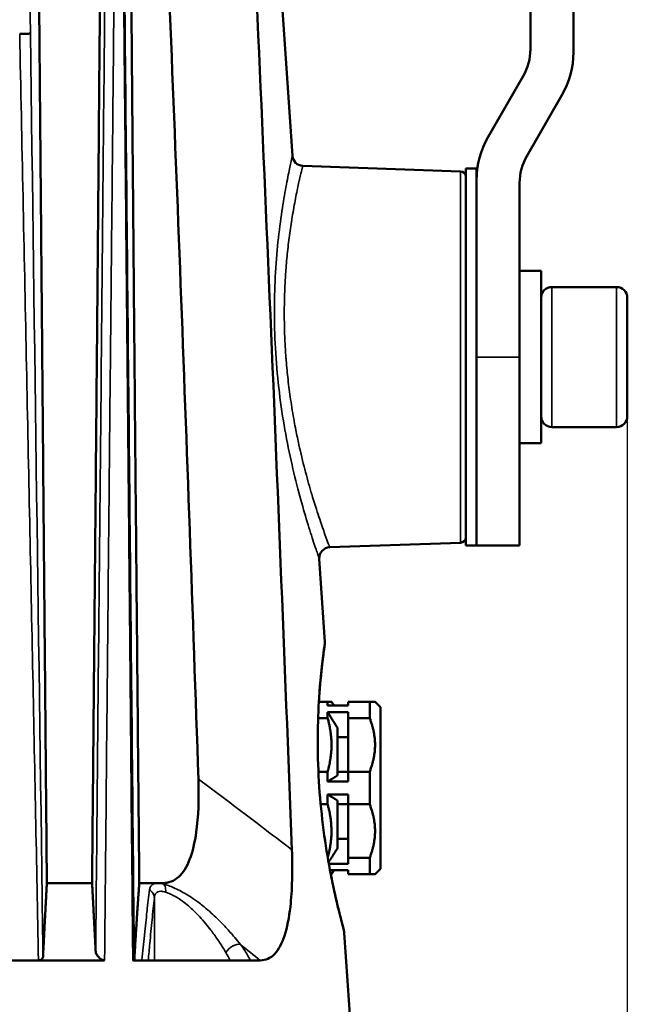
# Model space of a CAD drawing. Header units: millimetres. Extents: x 30 to 1646, y 30 to 1265.
# Tile 53 of 137: x 749 to 805, y 537 to 629. Entities that reach past the tile are written whole.
import ezdxf

# ---------------------------------------------------------------- set-up
doc = ezdxf.new("R2010")
doc.units = ezdxf.units.MM
doc.header["$LTSCALE"] = 6
for name, color, linetype, lineweight in [('Dimension (ISO)', 7, 'Continuous', 25), ('Visible (ISO)', 7, 'Continuous', 50), ('Visible Narrow (ISO)', 7, 'Continuous', 35)]:
    doc.layers.add(name, color=color, linetype=linetype, lineweight=lineweight)
doc.styles.add('Note Text (ANSI)', font='tahoma.ttf')
doc.dimstyles.new('Default (ISO)', dxfattribs={"dimscale": 6, "dimtxt": 1, "dimasz": 2.5, "dimexe": 3.175, "dimexo": 0, "dimgap": 0.762, "dimtad": 1, "dimrnd": 1e-08, "dimzin": 0, "dimdsep": 46, "dimtxsty": 'Note Text (ANSI)', "dimcen": 0.09, "dimdle": 10, "dimclrd": 1, "dimclre": 1, "dimclrt": 1, "dimazin": 0, "dimtfac": 3.5052, "dimtmove": 0, "dimatfit": 3, "dimfxl": 1, "dimtolj": 1, "dimtzin": 0, "dimlwd": -1, "dimlwe": -1, "dimarcsym": 0})

# ---------------------------------------------------------------- blocks, each defined once
blk = doc.blocks.new('*D15')
at = {"layer": 'Defpoints', "color": 0, "transparency": 16777216}
for p in [(607.17, 597.376), (805.17, 591.876), (805.17, 368.396)]:
    blk.add_point(p, dxfattribs=at)
at = {"layer": 'Dimension (ISO)', "color": 1, "transparency": 16777216}
for p, q in [((607.17, 597.376), (607.17, 349.346)), ((805.17, 591.876), (805.17, 349.346)), ((622.17, 368.396), (790.17, 368.396))]:
    blk.add_line(p, q, dxfattribs=at)
for points in [[(622.17, 370.896), (622.17, 365.896), (607.17, 368.396)], [(790.17, 370.896), (790.17, 365.896), (805.17, 368.396)]]:
    blk.add_solid(points, dxfattribs=at)
at = {"layer": 'Dimension (ISO)', "color": 1, "transparency": 16777216, "insert": (666.987, 380.817), "char_height": 6, "attachment_point": 1, "style": 'Note Text (ANSI)'}
blk.add_mtext('\\A1;198.00 mm [7.795 in]', dxfattribs=at)

msp = doc.modelspace()

# ---------------------------------------------------------------- linework, layer by layer
at = {"layer": 'Visible (ISO)'}
for p, q in [((769.1703, 689.3757), (774.0738, 616.0575)), ((796.1703, 625.9455), (796.1703, 654.0636)), ((800.1703, 625.6796), (800.1703, 654.0636)), ((792.2421, 617.8019), (795.5004, 623.4455)), ((799.0985, 621.6796), (795.8402, 616.036)), ((789.6878, 614.6132), (775.0366, 615.1249)), ((790.1703, 579.8757), (790.1703, 614.8757)), ((791.1703, 614.8757), (790.1703, 614.8757)), ((791.1703, 614.8757), (791.1703, 613.8019)), ((791.1703, 597.3757), (791.1703, 613.8019)), ((795.1703, 597.3757), (795.1703, 613.536)), ((797.1703, 605.3757), (795.1703, 605.3757)), ((797.1703, 605.3757), (797.1703, 589.3757)), ((798.1703, 603.8757), (804.1703, 603.8757)), ((805.1703, 602.8757), (805.1703, 591.8757)), ((791.1703, 579.8757), (791.1703, 597.3757)), ((791.1703, 597.3757), (791.1703, 579.8757)), ((795.1703, 597.3757), (795.1703, 579.8757)), ((798.1703, 590.8757), (804.1703, 590.8757)), ((797.1703, 589.3757), (795.1703, 589.3757)), ((758.8735, 582.3757), (758.8736, 582.3757)), ((789.6878, 580.1383), (777.5385, 579.714)), ((791.1703, 579.8757), (790.1703, 579.8757)), ((795.1703, 579.8757), (791.1703, 579.8757)), ((776.5757, 578.6479), (777.091, 570.9425)), ((776.5365, 565.3758), (777.3476, 565.3758)), ((777.3476, 565.3758), (777.3476, 565.0187)), ((777.3476, 565.0187), (779.2506, 565.0187)), ((777.9574, 565.0187), (777.7034, 565.3757)), ((779.2506, 565.0187), (779.2506, 565.3758)), ((779.2506, 565.3758), (781.2506, 565.3758)), ((781.2506, 565.3758), (781.2506, 563.8633)), ((782.2506, 564.8757), (781.7506, 565.3757)), ((782.2506, 564.8757), (782.2506, 549.8757)), ((779.2506, 564.4187), (777.3476, 564.4187)), ((777.3476, 564.4187), (777.3476, 563.8633)), ((779.2506, 563.8633), (779.2506, 564.4187)), ((777.3476, 563.8633), (776.4651, 563.8633)), ((778.2506, 562.9766), (778.2506, 558.5364)), ((779.2506, 558.8885), (779.2506, 563.8633)), ((781.2506, 563.8633), (779.2506, 563.8633)), ((778.2506, 562.1031), (779.2506, 562.1031)), ((779.2506, 562.1029), (778.2506, 562.1029)), ((776.4905, 558.8885), (777.3476, 558.8885)), ((777.3476, 558.8885), (777.3476, 557.976)), ((779.2506, 558.8759), (778.2506, 558.8759)), ((779.2506, 558.8885), (781.2506, 558.8885)), ((779.2506, 557.976), (779.2506, 558.8885)), ((781.2506, 558.8885), (781.2506, 555.8634)), ((777.3476, 557.976), (779.2506, 557.976)), ((779.2506, 556.776), (777.3476, 556.776)), ((777.3476, 556.776), (777.3476, 555.8634)), ((779.2506, 555.8634), (779.2506, 556.776)), ((777.3476, 555.8634), (776.7005, 555.8634)), ((778.2506, 556.2154), (778.2506, 551.7751)), ((778.2506, 555.8759), (779.2506, 555.8759)), ((779.2506, 555.8756), (778.2506, 555.8756)), ((779.2506, 555.8634), (779.2506, 550.8884)), ((781.2506, 555.8634), (779.2506, 555.8634)), ((779.2506, 552.6486), (778.2506, 552.6486)), ((777.3476, 550.8446), (777.3476, 550.8446)), ((777.4592, 550.333), (779.2506, 550.333)), ((779.2506, 550.333), (779.2506, 550.8884)), ((779.2506, 550.8884), (781.2506, 550.8884)), ((781.2506, 550.8884), (781.2506, 549.3758)), ((779.2506, 549.733), (777.5701, 549.733)), ((777.9576, 549.733), (777.7034, 549.3757)), ((777.9574, 549.7328), (779.2506, 549.7328)), ((779.2506, 549.3758), (779.2506, 549.733)), ((779.2506, 549.3758), (779.2506, 549.3757)), ((781.2506, 549.3758), (779.2506, 549.3758)), ((779.2506, 549.3757), (781.2506, 549.3757)), ((782.2506, 549.8757), (781.7506, 549.3757)), ((755.477, 548.5489), (751.2789, 548.5489)), ((761.5692, 548.5489), (759.8604, 548.5489)), ((761.5692, 548.5489), (762.0205, 548.5489)), ((778.8967, 543.9425), (779.6034, 533.3757)), ((756.6371, 541.3757), (750.503, 541.3757)), ((759.2537, 541.3757), (760.1056, 541.3757)), ((760.1056, 541.3757), (770.1513, 541.3757)), ((770.1578, 541.3757), (770.1513, 541.3757)), ((771.0942, 541.3757), (770.1578, 541.3757))]:
    msp.add_line(p, q, dxfattribs=at)
for centre, radius, start, end in [((791.1703, 625.9455), 5, 330, 0), ((792.1703, 625.6796), 8, 330, 0), ((799.1703, 613.8019), 8, 150, 180), ((775.0715, 616.1242), 1, 183.830085, 268.00123), ((800.1703, 613.536), 5, 150, 180), ((789.6703, 614.1135), 0.5, 0, 87.999938), ((798.1703, 602.8757), 1, 90, 180), ((804.1703, 602.8757), 1, 0, 90), ((798.1703, 591.8757), 1, 180, 270), ((804.1703, 591.8757), 1, 270, 0), ((789.6703, 580.638), 0.5, 272.000062, 0), ((777.5734, 578.7147), 1, 92.000297, 183.822815), ((776.0932, 570.8757), 1, 351.504131, 3.818309), ((777.8989, 543.8758), 1, 3.823331, 15.482044)]:
    msp.add_arc(centre, radius, start, end, dxfattribs=at)
for centre, major_axis, start_param, end_param in [((718.5593, 64.6342), (-8.6765, 1091.6395), 5.1743222, 5.284238), ((717.4879, 199.9329), (-7.2215, 908.5755), 5.1172262, 5.2286814)]:
    msp.add_ellipse(centre, major_axis=major_axis, ratio=0.0607179, start_param=start_param, end_param=end_param, dxfattribs=at)
for points, weights in [([(751.2789, 548.5489), (750.7406, 609.3198), (750.3367, 656.8925)], [1.00069031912, 1.00582890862, 1.00198025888]), ([(755.477, 548.5489), (756.0779, 612.9078), (756.4235, 656.8925)], [1.00062987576, 1.00590608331, 1.00095054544]), ([(759.8604, 548.5489), (759.2288, 615.6768), (758.9127, 656.8925)], [1.00120402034, 1.01092957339, 1.00205149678]), ([(777.3476, 565.3758), (777.7034, 565.3758), (777.7034, 565.3757)], [1.17861380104, 1.21544286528, 1.21544548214]), ([(781.2506, 565.3758), (781.7506, 565.3758), (781.7506, 565.3757)], [1.18181818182, 1.21874737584, 1.21874999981]), ([(778.2506, 562.9766), (777.8469, 563.6395), (777.3476, 564.4187)], [1.2419722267, 1.18133473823, 1.11405820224]), ([(777.3476, 558.8885), (778.0382, 561.3759), (777.3476, 563.8633)], [1.17861380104, 1.25227716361, 1.17861380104]), ([(781.2506, 558.8885), (782.2212, 561.3759), (781.2506, 563.8633)], [1.18181818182, 1.25568181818, 1.18181818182]), ([(777.3476, 557.976), (777.8469, 558.2788), (778.2506, 558.5364)], [1.11405820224, 1.18133473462, 1.24197222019]), ([(778.2506, 556.2154), (777.8469, 556.4731), (777.3476, 556.776)], [1.2419722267, 1.18133473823, 1.11405820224]), ([(777.3562, 550.9194), (778.0344, 553.3897), (777.3476, 555.8634)], [1.17947375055, 1.25184464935, 1.17861380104]), ([(781.2506, 550.8884), (782.2212, 553.3759), (781.2506, 555.8634)], [1.18181818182, 1.25568181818, 1.18181818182]), ([(777.4348, 550.4693), (777.8822, 551.1702), (778.2506, 551.7751)], [1.12524505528, 1.18639703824, 1.24197222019]), ([(777.6387, 549.3757), (777.7673, 549.3757), (777.6387, 549.3758)], [1.20858168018, 1.22230989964, 1.20858044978]), ([(781.2506, 549.3757), (782.2212, 549.3757), (781.2506, 549.3758)], [1.18181818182, 1.25568181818, 1.18181818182]), ([(750.9253, 541.7153), (751.1115, 545.4939), (751.2789, 548.5489)], [1.01402824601, 1.0558286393, 1.09222553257]), ([(755.477, 548.5489), (755.6349, 545.6838), (755.8129, 542.156)], [1.08958308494, 1.05640889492, 1.01825846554]), ([(759.4031, 541.5015), (759.6433, 545.5974), (759.8604, 548.5489)], [1.01092327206, 1.05290696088, 1.08536559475])]:
    msp.add_rational_spline(points, weights, degree=2, dxfattribs=at)
for points, knots in [([(748.7569, 627.3768), (748.8746, 627.3776), (748.9962, 627.3787), (749.1179, 627.3804), (749.2396, 627.3821), (749.3607, 627.3843), (749.4531, 627.3864), (749.5455, 627.3885), (749.6133, 627.3906), (749.6652, 627.3925), (749.7171, 627.3945), (749.7503, 627.3963), (749.7551, 627.398)], [0, 0, 0, 0, 0.25, 0.25, 0.25, 0.5, 0.5, 0.5, 0.75, 0.75, 0.75, 0.99999818, 0.99999818, 0.99999818, 0.99999818]), ([(777.0822, 570.7279), (777.0822, 570.7279), (777.0821, 570.7274), (777.0815, 570.723), (777.0802, 570.7137), (777.0724, 570.6596), (777.0607, 570.578), (777.0035, 570.1699), (776.9317, 569.6495), (776.7655, 568.2171), (776.6698, 567.2866), (776.5139, 565.1415), (776.4526, 563.9017), (776.415, 561.2978), (776.4372, 559.9044), (776.5783, 557.1539), (776.6962, 555.7635), (777.0039, 553.1142), (777.1972, 551.8242), (777.6112, 549.4603), (777.8371, 548.3649), (778.2529, 546.5074), (778.4462, 545.7314), (778.7304, 544.6268), (778.8246, 544.2826), (778.8569, 544.1636), (778.8595, 544.1542), (778.862, 544.1451), (778.8626, 544.1428), (778.8626, 544.1428)], [0.0434964, 0.0434964, 0.0434964, 0.0434964, 0.0562924, 0.0562924, 0.1162619, 0.1162619, 0.2965227, 0.2965227, 0.7298657, 0.7298657, 1.1635293, 1.1635293, 1.5933262, 1.5933262, 2.0128015, 2.0128015, 2.4223068, 2.4223068, 2.8344936, 2.8344936, 3.2593517, 3.2593517, 3.6950101, 3.6950101, 4.1285785, 4.1285785, 4.1806861, 4.1806861, 4.2101439, 4.2101439, 4.2101439, 4.2101439]), ([(777.0822, 570.7279), (777.0822, 570.7279), (777.0822, 570.7276), (777.0817, 570.7244), (777.0806, 570.7168), (777.0742, 570.6724), (777.0647, 570.6056), (777.0141, 570.2463), (776.9458, 569.7562), (776.7829, 568.3784), (776.6869, 567.4707), (776.5816, 566.0829), (776.5579, 565.7366), (776.5365, 565.3758)], [0.0448132, 0.0448132, 0.0448132, 0.0448132, 0.0545427, 0.0545427, 0.1088211, 0.1088211, 0.2719144, 0.2719144, 0.7029506, 0.7029506, 1.1371143, 1.1371143, 1.2721811, 1.2721811, 1.2721811, 1.2721811]), ([(762.0205, 548.5488), (762.2928, 548.5488), (762.5559, 548.5926), (763.0631, 548.7837), (763.3033, 548.9318), (763.9366, 549.5087), (764.2696, 550.0516), (764.8196, 551.4683), (765.0162, 552.3362), (765.348, 554.6906), (765.4122, 556.3657), (765.3502, 558.1956)], [-1.6137402, -1.6137402, -1.6137402, -1.6137402, -1.4343279, -1.4343279, -1.2512651, -1.2512651, -0.9140342, -0.9140342, -0.5516736, -0.5516736, -0.000149, -0.000149, -0.000149, -0.000149]), ([(771.0942, 541.3757), (771.3377, 541.3757), (771.5721, 541.4216), (772.0228, 541.619), (772.2353, 541.7714), (772.8058, 542.372), (773.1052, 542.9452), (773.5981, 544.4397), (773.7715, 545.3627), (774.0583, 547.8729), (774.1025, 549.6684), (774.0274, 551.6272)], [-1.6898679, -1.6898679, -1.6898679, -1.6898679, -1.5092604, -1.5092604, -1.3248404, -1.3248404, -0.9738113, -0.9738113, -0.5902997, -0.5902997, -0.0000154, -0.0000154, -0.0000154, -0.0000154]), ([(777.6387, 549.3757), (777.7616, 548.7449), (777.8851, 548.1577), (778.2152, 546.6657), (778.4126, 545.8658), (778.7087, 544.7081), (778.8105, 544.3348), (778.8561, 544.1665), (778.8619, 544.1454), (778.8626, 544.1429), (778.8626, 544.1428), (778.8626, 544.1428)], [2.9924434, 2.9924434, 2.9924434, 2.9924434, 3.2331578, 3.2331578, 3.668332, 3.668332, 4.102361, 4.102361, 4.206919, 4.206919, 4.2108927, 4.2108927, 4.2108927, 4.2108927]), ([(755.8129, 542.156), (755.8202, 542.0983), (755.8386, 542.0434), (755.8841, 541.9404), (755.9197, 541.8795), (756.0317, 541.725), (756.1094, 541.6504), (756.2318, 541.5472), (756.2929, 541.5029), (756.4176, 541.4335), (756.4682, 541.4133), (756.53, 541.393), (756.5539, 541.3867), (756.603, 541.3773), (756.6229, 541.376), (756.6371, 541.3757)], [-0.045914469, -0.045914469, -0.045914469, -0.045914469, -0.041108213, -0.041108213, -0.035281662, -0.035281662, -0.025600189, -0.025600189, -0.017471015, -0.017471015, -0.010340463, -0.010340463, -0.005773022, -0.005773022, -0.000541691, -0.000541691, -0.000541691, -0.000541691]), ([(750.5029, 541.3756), (750.563, 541.3758), (750.6179, 541.3828), (750.7164, 541.4102), (750.7589, 541.4307), (750.8367, 541.4879), (750.8681, 541.5268), (750.9106, 541.6147), (750.9218, 541.6635), (750.9253, 541.7153)], [-0.098503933, -0.098503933, -0.098503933, -0.098503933, -0.076462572, -0.076462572, -0.054026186, -0.054026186, -0.026972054, -0.026972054, -0.000096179, -0.000096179, -0.000096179, -0.000096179]), ([(759.4031, 541.5015), (759.3988, 541.4828), (759.3949, 541.4648), (759.3808, 541.4328), (759.3706, 541.4187), (759.3446, 541.3971), (759.3296, 541.3891), (759.2947, 541.3785), (759.2754, 541.3758), (759.2537, 541.3758)], [0.000418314, 0.000418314, 0.000418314, 0.000418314, 0.01150581, 0.01150581, 0.022451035, 0.022451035, 0.032166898, 0.032166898, 0.04135114, 0.04135114, 0.04135114, 0.04135114])]:
    msp.add_open_spline(points, degree=3, knots=knots, dxfattribs=at)
msp.add_open_spline([(750.5029, 541.3756), (750.1227, 541.3725), (749.3574, 541.3771), (748.1903, 541.3739), (747.4023, 541.3778), (747.0053, 541.3757)], degree=3, dxfattribs=at)
at = {"layer": 'Visible Narrow (ISO)'}
for p, q in [((749.1652, 674.5208), (749.7551, 627.398)), ((789.6878, 614.6132), (789.6878, 580.1383)), ((772.9372, 609.762), (772.9372, 609.762)), ((773.6445, 607.3261), (773.6445, 607.3261)), ((772.5208, 605.4754), (772.5208, 605.4754)), ((773.4729, 605.4501), (773.4723, 605.4501)), ((798.1703, 590.8757), (798.1703, 603.8757)), ((804.1703, 603.8757), (804.1703, 590.8757)), ((772.4152, 600.3143), (772.4153, 600.3143)), ((773.3343, 600.2864), (773.3349, 600.2864)), ((791.1703, 597.3757), (795.1703, 597.3757)), ((773.7673, 594.4782), (773.7668, 594.4782)), ((774.6596, 589.3328), (774.66, 589.3328)), ((775.0997, 587.4617), (775.0998, 587.4617)), ((774.6467, 584.9101), (774.6462, 584.9101)), ((761.2617, 541.3757), (761.2617, 547.1764)), ((756.6371, 541.3757), (756.6413, 541.3757))]:
    msp.add_line(p, q, dxfattribs=at)
for centre, major_axis, ratio, start_param, end_param in [((768.6762, 542.0994), (0.7957, 0.6058), 0.5932594, 0.4136336, 2.2327929), ((316.8663, -35.5305), (589.1791, -530.6037), 0.9257728, 1.6320543, 1.6350176)]:
    msp.add_ellipse(centre, major_axis=major_axis, ratio=ratio, start_param=start_param, end_param=end_param, dxfattribs=at)
for points, knots in [([(756.9591, 663.5166), (756.9139, 658.4428), (756.8091, 647.9111), (756.6618, 631.3956), (756.4878, 612.8521), (756.3251, 595.6433), (756.1702, 579.3851), (755.991, 561.2112), (755.8765, 548.6305), (755.8129, 542.156)], [0.00002156, 0.00002156, 0.00002156, 0.00002156, 0.14285714, 0.28571429, 0.42857143, 0.57142857, 0.71428571, 0.85714286, 0.99999237, 0.99999237, 0.99999237, 0.99999237]), ([(756.6412, 541.3757), (756.7005, 547.3423), (756.7518, 552.8647), (756.7981, 557.7634), (756.8444, 562.6621), (756.8859, 566.937), (756.9266, 571.1273), (756.9673, 575.3177), (757.0069, 579.4236), (757.0436, 583.2254), (757.0803, 587.0273), (757.1142, 590.5252), (757.1479, 593.9657), (757.1815, 597.4061), (757.2149, 600.7892), (757.2491, 604.2382), (757.2833, 607.6872), (757.3183, 611.2023), (757.355, 614.8813), (757.3916, 618.5603), (757.4299, 622.4032), (757.4673, 626.1542), (757.5047, 629.9053), (757.5417, 633.5644), (757.5839, 637.6748), (757.6261, 641.7853), (757.6732, 646.347), (757.719, 650.8556), (757.7649, 655.3642), (757.8099, 659.8196), (757.8558, 664.3911)], [0.00000001, 0.00000001, 0.00000001, 0.00000001, 0.1, 0.1, 0.1, 0.2, 0.2, 0.2, 0.3, 0.3, 0.3, 0.4, 0.4, 0.4, 0.5, 0.5, 0.5, 0.6, 0.6, 0.6, 0.7, 0.7, 0.7, 0.8, 0.8, 0.8, 0.9, 0.9, 0.9, 1, 1, 1, 1]), ([(758.0692, 664.3915), (758.0778, 663.5885), (758.0863, 662.7847), (758.0948, 661.9801), (758.1172, 659.8614), (758.1395, 657.7373), (758.1616, 655.6078), (758.1862, 653.2361), (758.2106, 650.8577), (758.2349, 648.4726), (758.2618, 645.8338), (758.2885, 643.1869), (758.315, 640.5317), (758.3445, 637.5902), (758.3737, 634.6385), (758.4028, 631.6769), (758.4259, 629.3305), (758.4489, 626.9778), (758.4719, 624.6188), (758.4815, 623.6375), (758.491, 622.6551), (758.5006, 621.6716), (758.5375, 617.8643), (758.5743, 614.0407), (758.6111, 610.2008), (758.6516, 605.9704), (758.692, 601.7201), (758.7323, 597.45), (758.7732, 593.1123), (758.8141, 588.7542), (758.8549, 584.3756), (758.8573, 584.1216), (758.8597, 583.8674), (758.862, 583.6132), (758.9002, 579.523), (758.9382, 575.4148), (758.9764, 571.2889), (759.0188, 566.6948), (759.0614, 562.0786), (759.1044, 557.4403), (759.1515, 552.3434), (759.1991, 547.2199), (759.2472, 542.0697), (759.2494, 541.8384), (759.2516, 541.6071), (759.2537, 541.3758)], [0, 0, 0, 0, 0.0205081, 0.0205081, 0.0205081, 0.0745121, 0.0745121, 0.0745121, 0.1346592, 0.1346592, 0.1346592, 0.2012033, 0.2012033, 0.2012033, 0.2749263, 0.2749263, 0.2749263, 0.3333333, 0.3333333, 0.3333333, 0.3576294, 0.3576294, 0.3576294, 0.4516842, 0.4516842, 0.4516842, 0.5553022, 0.5553022, 0.5553022, 0.6605596, 0.6605596, 0.6605596, 0.6666667, 0.6666667, 0.6666667, 0.76494, 0.76494, 0.76494, 0.8743627, 0.8743627, 0.8743627, 0.9946013, 0.9946013, 0.9946013, 1, 1, 1, 1]), ([(748.7569, 627.3768), (748.9666, 617.1842), (749.3766, 597.2238), (749.9646, 568.5558), (750.3284, 550.2941), (750.5029, 541.3756)], [0, 0, 0, 0, 0.33333333, 0.66666667, 0.99999928, 0.99999928, 0.99999928, 0.99999928]), ([(774.0738, 616.0575), (774.0738, 616.0574), (774.0504, 615.9608), (774, 615.7322), (773.9497, 615.5036), (773.8696, 615.1427), (773.7696, 614.664), (773.6696, 614.1852), (773.5516, 613.5887), (773.4279, 612.9058), (773.3041, 612.2228), (773.1751, 611.4534), (773.0495, 610.5788), (772.9239, 609.7042), (772.8008, 608.7243), (772.6982, 607.6825), (772.5957, 606.6407), (772.5143, 605.537), (772.4631, 604.4007), (772.4119, 603.2643), (772.3911, 602.0953), (772.4054, 600.903), (772.4198, 599.7106), (772.4693, 598.495), (772.5569, 597.2706), (772.6445, 596.0463), (772.77, 594.8134), (772.923, 593.6302), (773.0759, 592.447), (773.2563, 591.3137), (773.4597, 590.2075), (773.663, 589.1014), (773.8893, 588.0225), (774.1281, 586.9981), (774.3668, 585.9736), (774.6172, 585.0035), (774.8542, 584.1369), (775.0913, 583.2702), (775.3166, 582.5071), (775.5317, 581.813), (775.7469, 581.1189), (775.9493, 580.4936), (776.1096, 580.0099), (776.27, 579.5263), (776.389, 579.1842), (776.4651, 578.9646), (776.5411, 578.745), (776.5757, 578.648), (776.5757, 578.6479)], [0, 0, 0, 0, 0.0625, 0.0625, 0.0625, 0.125, 0.125, 0.125, 0.1875, 0.1875, 0.1875, 0.25, 0.25, 0.25, 0.3125, 0.3125, 0.3125, 0.375, 0.375, 0.375, 0.4375, 0.4375, 0.4375, 0.5, 0.5, 0.5, 0.5625, 0.5625, 0.5625, 0.625, 0.625, 0.625, 0.6875, 0.6875, 0.6875, 0.75, 0.75, 0.75, 0.8125, 0.8125, 0.8125, 0.875, 0.875, 0.875, 0.9375, 0.9375, 0.9375, 1, 1, 1, 1]), ([(773.4732, 597.3754), (773.437, 597.8604), (773.4073, 598.3458), (773.3842, 598.83), (773.3553, 599.4359), (773.3367, 600.0399), (773.3282, 600.6382), (773.3195, 601.2428), (773.3212, 601.8416), (773.3322, 602.4311), (773.3426, 602.9869), (773.3614, 603.5344), (773.3875, 604.0708), (773.3892, 604.1054), (773.3909, 604.14), (773.3926, 604.1744), (773.4182, 604.6805), (773.4505, 605.1767), (773.4884, 605.6608), (773.5338, 606.2402), (773.5872, 606.8024), (773.6464, 607.3439), (773.7126, 607.9494), (773.786, 608.529), (773.8632, 609.0787), (773.904, 609.3692), (773.9459, 609.6514), (773.9883, 609.9247), (774.036, 610.2325), (774.0846, 610.529), (774.1333, 610.8133), (774.2375, 611.4216), (774.3422, 611.9744), (774.4409, 612.465), (774.5415, 612.9657), (774.6358, 613.4017), (774.7177, 613.7672), (774.7273, 613.8099), (774.7367, 613.8517), (774.746, 613.8925), (774.8329, 614.277), (774.9039, 614.5752), (774.9533, 614.7814), (774.9594, 614.8066), (774.9651, 614.8304), (774.9705, 614.8528), (775.014, 615.0336), (775.0365, 615.1246), (775.0366, 615.1249)], [0, 0, 0, 0, 0.0522459, 0.0522459, 0.0522459, 0.1176314, 0.1176314, 0.1176314, 0.1836991, 0.1836991, 0.1836991, 0.2459855, 0.2459855, 0.2459855, 0.25, 0.25, 0.25, 0.3089193, 0.3089193, 0.3089193, 0.3794441, 0.3794441, 0.3794441, 0.4583068, 0.4583068, 0.4583068, 0.5, 0.5, 0.5, 0.5469679, 0.5469679, 0.5469679, 0.647454, 0.647454, 0.647454, 0.75, 0.75, 0.75, 0.7619898, 0.7619898, 0.7619898, 0.875, 0.875, 0.875, 0.8887857, 0.8887857, 0.8887857, 1, 1, 1, 1]), ([(777.5385, 579.7141), (777.5384, 579.7142), (777.5065, 579.7989), (777.4442, 579.9667), (777.4334, 579.9956), (777.4218, 580.0269), (777.4093, 580.0607), (777.3358, 580.2594), (777.2317, 580.5423), (777.1022, 580.9037), (777.0818, 580.9608), (777.0607, 581.0199), (777.039, 581.0809), (776.8959, 581.483), (776.7268, 581.9693), (776.5401, 582.5308), (776.3334, 583.1526), (776.1053, 583.8666), (775.8694, 584.6596), (775.8447, 584.7425), (775.8199, 584.8263), (775.7951, 584.911), (775.6083, 585.5477), (775.4171, 586.2321), (775.2287, 586.9572), (775.0409, 587.6799), (774.8558, 588.443), (774.6802, 589.2392), (774.5823, 589.6828), (774.4874, 590.1366), (774.3965, 590.5993), (774.3427, 590.8735), (774.2901, 591.1508), (774.2392, 591.4309), (774.1195, 592.0886), (774.0084, 592.7616), (773.9083, 593.4454), (773.8195, 594.0524), (773.7393, 594.6679), (773.6692, 595.2884), (773.6032, 595.8728), (773.546, 596.4615), (773.4984, 597.0517), (773.4897, 597.1595), (773.4813, 597.2675), (773.4732, 597.3754)], [0, 0, 0, 0, 0.10664817, 0.10664817, 0.10664817, 0.125, 0.125, 0.125, 0.23294683, 0.23294683, 0.23294683, 0.25, 0.25, 0.25, 0.36246023, 0.36246023, 0.36246023, 0.48697579, 0.48697579, 0.48697579, 0.5, 0.5, 0.5, 0.59797089, 0.59797089, 0.59797089, 0.69560529, 0.69560529, 0.69560529, 0.75, 0.75, 0.75, 0.78224026, 0.78224026, 0.78224026, 0.8579464, 0.8579464, 0.8579464, 0.92514793, 0.92514793, 0.92514793, 0.98843025, 0.98843025, 0.98843025, 1, 1, 1, 1]), ([(778.8967, 543.9425), (778.8969, 543.9406), (778.8704, 544.0364), (778.8181, 544.2299), (778.7659, 544.4234), (778.6872, 544.7145), (778.5867, 545.1036), (778.4862, 545.4928), (778.3641, 545.98), (778.2325, 546.5316), (778.1009, 547.0832), (777.9606, 547.6992), (777.8152, 548.3946), (777.6699, 549.0901), (777.5192, 549.865), (777.3765, 550.6786), (777.2338, 551.4921), (777.0994, 552.3444), (776.9789, 553.237), (776.8584, 554.1295), (776.7518, 555.0622), (776.6654, 556.011), (776.579, 556.9597), (776.5128, 557.9245), (776.4696, 558.8635), (776.4263, 559.8025), (776.406, 560.7158), (776.405, 561.6061), (776.404, 562.4964), (776.4223, 563.3637), (776.4551, 564.1828), (776.4879, 565.0019), (776.535, 565.7728), (776.5885, 566.4711), (776.642, 567.1693), (776.7018, 567.7949), (776.7609, 568.347), (776.82, 568.8991), (776.8781, 569.3776), (776.9282, 569.7653), (776.9782, 570.153), (777.02, 570.4498), (777.048, 570.6469), (777.076, 570.8441), (777.0911, 570.9416), (777.091, 570.9425)], [0, 0, 0, 0, 0.0666667, 0.0666667, 0.0666667, 0.1333333, 0.1333333, 0.1333333, 0.2, 0.2, 0.2, 0.2666667, 0.2666667, 0.2666667, 0.3333333, 0.3333333, 0.3333333, 0.4, 0.4, 0.4, 0.4666667, 0.4666667, 0.4666667, 0.5333333, 0.5333333, 0.5333333, 0.6, 0.6, 0.6, 0.6666667, 0.6666667, 0.6666667, 0.7333333, 0.7333333, 0.7333333, 0.8, 0.8, 0.8, 0.8666667, 0.8666667, 0.8666667, 0.9333333, 0.9333333, 0.9333333, 1, 1, 1, 1]), ([(774.0274, 551.6272), (773.0707, 552.3669), (771.1535, 553.8415), (768.2602, 556.0301), (766.3226, 557.477), (765.3502, 558.1956)], [0.0000015, 0.0000015, 0.0000015, 0.0000015, 0.33333333, 0.66666667, 0.99995456, 0.99995456, 0.99995456, 0.99995456]), ([(761.5694, 548.5487), (761.6307, 548.5444), (761.755, 548.5317), (761.926, 548.5007), (762.0691, 548.4702), (762.1446, 548.4526)], [0.00020006, 0.00020006, 0.00020006, 0.00020006, 0.33333333, 0.66666667, 1, 1, 1, 1]), ([(762.301, 547.7082), (762.3125, 547.8004), (762.3146, 547.8955), (762.3065, 547.9859), (762.2984, 548.0762), (762.2804, 548.1618), (762.253, 548.2409), (762.2255, 548.3199), (762.1883, 548.3922), (762.1446, 548.4526)], [0.00000001, 0.00000001, 0.00000001, 0.00000001, 0.33333333, 0.33333333, 0.33333333, 0.66666667, 0.66666667, 0.66666667, 1, 1, 1, 1]), ([(762.1446, 548.4526), (762.2775, 548.4129), (762.4193, 548.3677), (762.575, 548.3116), (762.7225, 548.2584), (762.8826, 548.1954), (763.0583, 548.1176), (763.2337, 548.0399), (763.4252, 547.9489), (763.6169, 547.8502), (763.8198, 547.7458), (764.0226, 547.6328), (764.2078, 547.525), (764.433, 547.3939), (764.6318, 547.2665), (764.8295, 547.1316), (764.9479, 547.0508), (765.066, 546.9671), (765.1894, 546.8762), (765.4815, 546.6613), (765.8034, 546.411), (766.1345, 546.1297), (766.1769, 546.0936), (766.2195, 546.0571), (766.2621, 546.02), (766.6377, 545.6942), (767.0215, 545.3305), (767.3615, 544.9902), (767.3971, 544.9546), (767.4321, 544.9192), (767.4668, 544.884), (767.7631, 544.5829), (768.0299, 544.295), (768.3107, 543.9771), (768.4452, 543.8249), (768.5826, 543.6664), (768.7201, 543.504), (768.9032, 543.2876), (769.0864, 543.0643), (769.2604, 542.8439)], [0, 0, 0, 0, 0.07336431, 0.07336431, 0.07336431, 0.14285714, 0.14285714, 0.14285714, 0.21225175, 0.21225175, 0.21225175, 0.28571429, 0.28571429, 0.28571429, 0.37505852, 0.37505852, 0.37505852, 0.42857143, 0.42857143, 0.42857143, 0.55520076, 0.55520076, 0.55520076, 0.57142857, 0.57142857, 0.57142857, 0.71428571, 0.71428571, 0.71428571, 0.72923545, 0.72923545, 0.72923545, 0.85714286, 0.85714286, 0.85714286, 0.91838938, 0.91838938, 0.91838938, 1, 1, 1, 1]), ([(760.1056, 541.3757), (760.1067, 541.387), (760.1078, 541.3982), (760.1089, 541.4095), (760.1861, 542.2013), (760.2625, 542.9617), (760.3375, 543.6886), (760.34, 543.7125), (760.3425, 543.7365), (760.345, 543.7604), (760.4218, 544.5031), (760.4972, 545.2107), (760.5727, 545.89), (760.5744, 545.9047), (760.576, 545.9194), (760.5776, 545.9341), (760.6548, 546.6268), (760.7319, 547.2901), (760.808, 547.9206)], [0, 0, 0, 0, 0.00451789, 0.00451789, 0.00451789, 0.32283765, 0.32283765, 0.32283765, 0.33333333, 0.33333333, 0.33333333, 0.65959408, 0.65959408, 0.65959408, 0.66666667, 0.66666667, 0.66666667, 1, 1, 1, 1]), ([(761.2617, 547.1764), (761.2581, 547.3167), (761.2157, 547.4659), (761.1357, 547.5971), (761.0557, 547.7283), (760.9382, 547.8414), (760.808, 547.9206)], [0, 0, 0, 0, 0.5, 0.5, 0.5, 1, 1, 1, 1]), ([(762.301, 547.7082), (762.1525, 547.7573), (762.0177, 547.7844), (761.8993, 547.7893), (761.8822, 547.79), (761.8654, 547.7903), (761.849, 547.7901), (761.7517, 547.7888), (761.6661, 547.7714), (761.5907, 547.7377), (761.5499, 547.7194), (761.5122, 547.6964), (761.4778, 547.6678), (761.4377, 547.6345), (761.4021, 547.5936), (761.3714, 547.5438), (761.3304, 547.4771), (761.2985, 547.3945), (761.2788, 547.2968), (761.2712, 547.259), (761.2654, 547.2189), (761.2617, 547.1766)], [0.00000001, 0.00000001, 0.00000001, 0.00000001, 0.25, 0.25, 0.25, 0.28614501, 0.28614501, 0.28614501, 0.5, 0.5, 0.5, 0.61552052, 0.61552052, 0.61552052, 0.75, 0.75, 0.75, 0.93008816, 0.93008816, 0.93008816, 0.99988883, 0.99988883, 0.99988883, 0.99988883]), ([(762.301, 547.7082), (762.4103, 547.6718), (762.5258, 547.6282), (762.6456, 547.5771), (762.7786, 547.5204), (762.9169, 547.4543), (763.058, 547.3797), (763.1953, 547.3071), (763.3354, 547.2262), (763.4761, 547.1377), (763.6106, 547.0533), (763.7456, 546.9619), (763.8803, 546.8647), (764.068, 546.7292), (764.2545, 546.5822), (764.4375, 546.4265), (764.5233, 546.3534), (764.6084, 546.2785), (764.6926, 546.2018), (764.9565, 545.9618), (765.2116, 545.7055), (765.4564, 545.4401), (765.46, 545.4363), (765.4635, 545.4324), (765.4671, 545.4286), (765.8379, 545.0256), (766.185, 544.6018), (766.5096, 544.1721), (766.61, 544.0393), (766.7081, 543.906), (766.8042, 543.7725), (767.0458, 543.4365), (767.2728, 543.101), (767.4849, 542.7719), (767.6324, 542.5431), (767.7727, 542.3174), (767.9037, 542.0995)], [0, 0, 0, 0, 0.05925187, 0.05925187, 0.05925187, 0.125, 0.125, 0.125, 0.18893117, 0.18893117, 0.18893117, 0.25, 0.25, 0.25, 0.33509393, 0.33509393, 0.33509393, 0.375, 0.375, 0.375, 0.5, 0.5, 0.5, 0.50181001, 0.50181001, 0.50181001, 0.69141125, 0.69141125, 0.69141125, 0.75, 0.75, 0.75, 0.89746219, 0.89746219, 0.89746219, 0.9999801, 0.9999801, 0.9999801, 0.9999801]), ([(760.6921, 541.3757), (760.7399, 541.9064), (760.7879, 542.4296), (760.8362, 542.9443), (760.9067, 543.6972), (760.9778, 544.432), (761.0494, 545.1454), (761.1196, 545.8444), (761.1903, 546.5228), (761.2617, 547.1764)], [0.00000005, 0.00000005, 0.00000005, 0.00000005, 0.25671289, 0.25671289, 0.25671289, 0.63215683, 0.63215683, 0.63215683, 1, 1, 1, 1]), ([(767.9038, 542.0993), (767.9486, 542.0246), (767.9922, 541.9502), (768.0343, 541.8764), (768.1315, 541.7063), (768.2213, 541.539), (768.3022, 541.3758)], [0, 0, 0, 0, 0.30260827, 0.30260827, 0.30260827, 0.99987795, 0.99987795, 0.99987795, 0.99987795]), ([(769.2604, 542.8439), (769.4072, 542.6495), (769.5385, 542.4655), (769.6535, 542.2917), (769.7685, 542.1179), (769.8672, 541.9542), (769.9511, 541.8014), (770.035, 541.6486), (770.1041, 541.5068), (770.1578, 541.3757)], [0, 0, 0, 0, 0.33333333, 0.33333333, 0.33333333, 0.66666667, 0.66666667, 0.66666667, 0.9999995, 0.9999995, 0.9999995, 0.9999995])]:
    msp.add_open_spline(points, degree=3, knots=knots, dxfattribs=at)
for points in [[(759.4031, 541.5015), (759.2649, 555.1507), (758.9954, 582.4467), (758.5891, 623.3782), (758.3151, 650.6598), (758.1822, 664.2984)], [(750.9253, 541.7153), (750.5247, 570.2649), (750.136, 598.8289), (749.7551, 627.3977)], [(761.5692, 548.5487), (761.4296, 548.5434), (761.1881, 548.49), (760.9117, 548.2941), (760.8285, 548.0608), (760.808, 547.9206)], [(762.0205, 548.5488), (762.0618, 548.5168), (762.1034, 548.4847), (762.1446, 548.4526)]]:
    msp.add_open_spline(points, degree=3, dxfattribs=at)

# ---------------------------------------------------------------- dimensions: what is measured, and where the dimension line sits
at = {"layer": 'Dimension (ISO)', "color": 1, "true_color": 0xff0000}
dim = msp.add_linear_dim(base=(805.1703, 368.3955), p1=(607.1703, 597.3757), p2=(805.1703, 591.8757), text='<> mm [7.795 in]', dimstyle='Default (ISO)', override={"dimgap": 0.762, "dimdec": 2, "dimpost": '', "dimtol": 0, "dimlim": 0, "dimtp": 0, "dimtm": 0, "dimtdec": 2, "dimtofl": 0, "dimatfit": 1}, dxfattribs=at)
dim.commit()
dim.dimension.update_dxf_attribs({"geometry": '*D15', "text_midpoint": (706.1703, 368.3955), "dimtype": 160})

doc.saveas('drawing.dxf')
